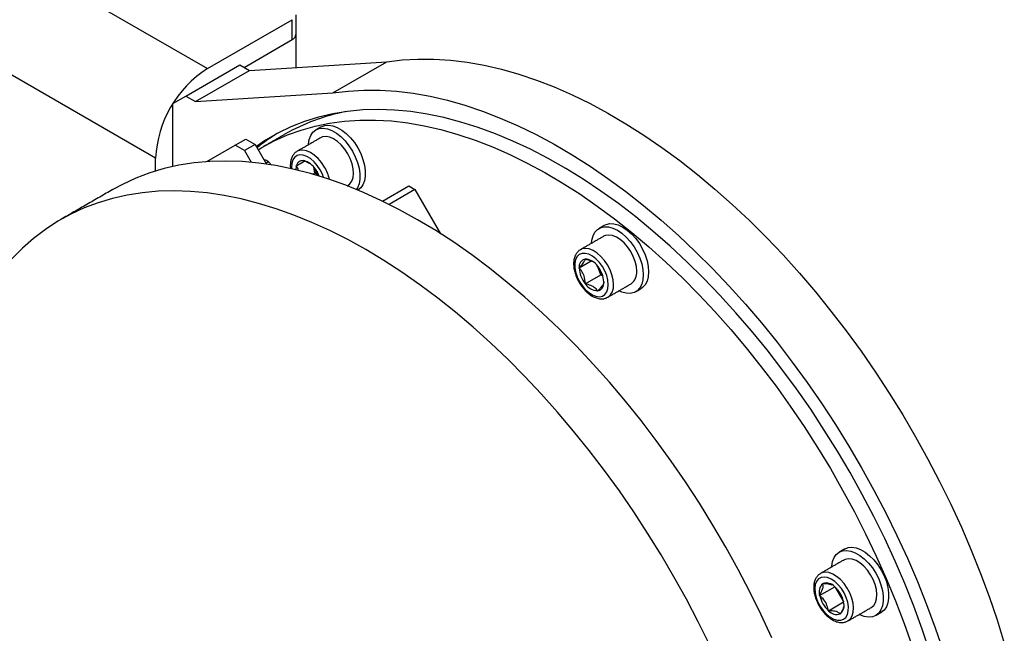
# Model space of a CAD drawing. Header units: millimetres. Extents: x 36 to 589, y 6 to 414.
# Tile 41 of 62: x 543 to 565, y 165 to 178. Entities that reach past the tile are written whole.
import ezdxf

# ---------------------------------------------------------------- set-up
doc = ezdxf.new("R2010")
doc.units = ezdxf.units.MM

msp = doc.modelspace()

# ---------------------------------------------------------------- linework, layer by layer
at = {"color": 7, "linetype": 'Continuous', "lineweight": 30}
for p, q in [((526.2943461, 189.1046439), (547.242255, 177.0116735)), ((546.1108842, 175.0520817), (525.6754982, 186.8491789)), ((547.242255, 177.0116735), (549.0969087, 178.0823423)), ((549.0969087, 177.6468539), (549.0969087, 178.0823423)), ((549.1750136, 178.1911967), (549.1750136, 177.7557083)), ((548.043704, 177.0388517), (549.0969087, 177.6468539)), ((549.1750136, 177.7557083), (549.1750136, 177.0345102)), ((546.7708505, 176.4129742), (547.9493618, 177.0933143)), ((546.9829825, 176.290513), (548.1614938, 176.9708531)), ((547.9493618, 177.0933143), (548.1614938, 176.9708531)), ((548.1614938, 176.9708531), (551.1631631, 177.1593817)), ((549.9846518, 176.4790416), (551.1631631, 177.1593817)), ((546.4880078, 176.2496395), (546.7708505, 176.4129742)), ((546.7708505, 176.4129742), (546.9829825, 176.290513)), ((546.9829825, 176.290513), (549.9846518, 176.4790416)), ((546.4880078, 175.0520463), (546.4880078, 176.2496395)), ((547.850497, 175.3347951), (548.0861992, 175.4708632)), ((548.0861992, 175.4708632), (548.2861992, 175.3554056)), ((546.4880078, 174.8716129), (546.4880078, 175.2697906)), ((547.231015, 174.9770596), (547.850497, 175.3347951)), ((548.050497, 175.2193376), (547.850497, 175.3347951)), ((548.2861992, 175.3554056), (548.050497, 175.2193376)), ((548.2861992, 175.3554056), (548.5361159, 174.9225372)), ((546.1108842, 174.7730077), (546.1108842, 175.0520817)), ((548.050497, 175.2193376), (548.1984783, 174.9630265)), ((548.5748993, 174.9760288), (548.5226478, 174.9458647)), ((549.1843678, 174.883843), (549.3768426, 174.9949563)), ((549.1843678, 174.883843), (549.1883298, 174.8861309)), ((549.185818, 174.876756), (549.1843678, 174.883843)), ((549.3728559, 174.9926902), (549.3768179, 174.9949782)), ((549.3768179, 174.9949782), (549.3822301, 174.9901792)), ((549.5942207, 174.7355382), (549.5692165, 174.8577316)), ((549.539986, 174.7042292), (549.5942207, 174.7355382)), ((549.6744008, 174.6644421), (549.5942207, 174.7355382)), ((549.6342975, 174.7666696), (549.6397096, 174.7618706)), ((549.6397096, 174.7618706), (549.6411598, 174.7547837)), ((551.0687772, 174.1138229), (551.64735, 174.4478259)), ((551.7806834, 174.3708542), (551.2127992, 174.0430216)), ((551.64735, 174.4478259), (551.7806834, 174.3708542)), ((551.7806834, 174.3708542), (552.341102, 173.4001805)), ((555.3677277, 172.6553492), (555.6301089, 172.8068187)), ((555.3677277, 172.6553492), (555.3705292, 172.6593353)), ((555.3705292, 172.6481285), (555.3677277, 172.6553492)), ((555.5010089, 172.8449845), (555.5038104, 172.8489706)), ((555.5038104, 172.8489706), (555.5094135, 172.845736)), ((555.7751803, 172.6759176), (555.7654477, 172.7010022)), ((555.7666349, 172.6995905), (555.7751803, 172.6759176)), ((555.7703728, 172.6950874), (555.7759759, 172.6918528)), ((555.8432217, 172.500548), (555.7751803, 172.6759176)), ((555.7759759, 172.6918528), (555.7787775, 172.6846321)), ((555.5038104, 172.30461), (555.8432217, 172.500548)), ((555.8885624, 172.4743733), (555.8432217, 172.500548)), ((555.5038104, 172.30461), (555.5010089, 172.3118307)), ((555.5094135, 172.3013754), (555.5038104, 172.30461)), ((555.9092572, 172.3483343), (555.9120587, 172.3411136)), ((555.9120587, 172.3411136), (555.9092572, 172.3371275)), ((555.7759759, 172.1474922), (555.7703728, 172.1507268)), ((555.7787775, 172.1514783), (555.7759759, 172.1474922)), ((560.6268628, 165.4872416), (560.9602232, 165.6796865)), ((560.6958542, 165.7447416), (560.6973044, 165.7501542)), ((560.6973044, 165.7501542), (560.7027166, 165.7487044)), ((560.9547839, 165.6811832), (560.9601961, 165.6797334)), ((560.9601961, 165.6797334), (560.9641581, 165.6728711)), ((561.0624991, 165.5165129), (560.9821031, 165.6557629)), ((560.6268628, 165.4872416), (560.628313, 165.4926542)), ((560.6308248, 165.4803793), (560.6268628, 165.4872416)), ((560.8193129, 165.1539083), (561.1526264, 165.3463261)), ((561.1428399, 165.3773585), (561.0624991, 165.5165129)), ((561.1486842, 165.3532624), (561.1526462, 165.3464001)), ((561.1526462, 165.3464001), (561.151196, 165.3409875)), ((560.8193129, 165.1539083), (560.8153509, 165.1607707)), ((560.824725, 165.1524585), (560.8193129, 165.1539083)), ((561.0822046, 165.0834875), (561.0767924, 165.0849373)), ((561.0836548, 165.0889001), (561.0822046, 165.0834875))]:
    msp.add_line(p, q, dxfattribs=at)
at = {"color": 7, "linetype": 'Continuous', "lineweight": 30, "flags": 128}
for points in [[(551.1631631, 177.1593817), (551.4993218, 177.2012037), (551.8438704, 177.2214461), (552.1961842, 177.2200723), (552.5556247, 177.1970849), (552.9215404, 177.1525253), (553.2932682, 177.0864745), (553.6701343, 176.9990522), (554.0514556, 176.8904167), (554.4365409, 176.7607649), (554.8246925, 176.610332), (555.2152066, 176.4393905), (555.6073756, 176.2482502), (556.0004886, 176.0372576), (556.3938331, 175.8067951), (556.7866962, 175.5572804), (557.1783659, 175.2891658), (557.5681323, 175.0029372), (557.9552888, 174.6991133), (558.3391339, 174.3782449), (558.7189718, 174.0409135), (559.094114, 173.6877305), (559.4638807, 173.3193361), (559.8276016, 172.936398), (560.1846175, 172.5396101), (560.5342813, 172.1296917), (560.8759593, 171.7073858), (561.2090322, 171.2734578), (561.5328962, 170.8286941), (561.8469645, 170.3739008), (562.1506677, 169.9099024), (562.4434555, 169.4375397), (562.7247971, 168.9576688), (562.9941826, 168.4711597), (563.2511238, 167.9788939), (563.495155, 167.4817638), (563.7258338, 166.9806704), (563.9427422, 166.4765218), (564.1454871, 165.970232), (564.3337009, 165.4627184), (564.5070425, 164.9549009), (564.6651978, 164.4477)], [(549.9846518, 176.4790416), (550.3208105, 176.5208636), (550.6653591, 176.541106), (551.0176729, 176.5397322), (551.3771134, 176.5167448), (551.7430291, 176.4721852), (552.1147569, 176.4061344), (552.491623, 176.3187121), (552.8729443, 176.2100766), (553.2580296, 176.0804248), (553.6461812, 175.9299919), (554.0366953, 175.7590504), (554.4288643, 175.5679101), (554.8219773, 175.3569175), (555.2153218, 175.126455), (555.6081849, 174.8769403), (555.9998546, 174.6088257), (556.389621, 174.3225971), (556.7767775, 174.0187732), (557.1606226, 173.6979048), (557.5404605, 173.3605734), (557.9156027, 173.0073905), (558.2853694, 172.638996), (558.6490903, 172.2560579), (559.0061062, 171.85927), (559.35577, 171.4493517), (559.697448, 171.0270457), (560.0305209, 170.5931177), (560.3543849, 170.148354), (560.6684532, 169.6935608), (560.9721564, 169.2295623), (561.2649442, 168.7571996), (561.5462858, 168.2773287), (561.8156713, 167.7908196), (562.0726125, 167.2985538), (562.3166437, 166.8014237), (562.5473225, 166.3003303), (562.7642309, 165.7961818), (562.9669758, 165.2898919), (563.1551896, 164.7823783), (563.3285312, 164.2745608)], [(563.0392924, 164.2559896), (562.8703503, 164.7532808), (562.6866021, 165.250313), (562.4883912, 165.7461571), (562.2760881, 166.2398862), (562.0500898, 166.7305774), (561.8108186, 167.2173134), (561.5587218, 167.6991843), (561.2942708, 168.1752894), (561.0179597, 168.6447387), (560.7303052, 169.1066546), (560.431845, 169.5601737), (560.1231369, 170.0044482), (559.8047581, 170.4386476), (559.4773037, 170.8619602), (559.1413857, 171.2735948), (558.7976323, 171.6727818), (558.4466858, 172.0587752), (558.0892025, 172.4308532), (557.7258504, 172.7883205), (557.3573089, 173.1305087), (556.9842668, 173.4567782), (556.6074216, 173.7665191), (556.2274775, 174.0591525), (555.8451449, 174.3341312), (555.4611385, 174.5909413), (555.0761761, 174.8291027), (554.6909773, 175.0481701), (554.3062621, 175.2477342), (553.9227498, 175.4274219), (553.5411572, 175.5868972), (553.1621977, 175.725862), (552.7865796, 175.8440566), (552.4150051, 175.9412601), (552.0481688, 176.0172907), (551.6867563, 176.0720063), (551.3314434, 176.1053046), (550.9828942, 176.1171234), (550.6417603, 176.1074405), (550.3086793, 176.0762742), (549.9842738, 176.0236826), (549.6691504, 175.9497641), (549.3638979, 175.8546568), (549.0690872, 175.7385385), (548.7852692, 175.6016263), (548.5129745, 175.4441761), (548.3124991, 175.3098529)], [(548.3539164, 175.238116), (548.4302552, 175.2842683), (548.7054255, 175.4330097), (548.9918763, 175.5611856), (549.2890698, 175.6685551), (549.5964481, 175.7549168), (549.9134341, 175.8201085), (550.2394327, 175.8640078), (550.5738319, 175.8865323), (550.9160038, 175.8876397), (551.2653061, 175.8673279), (551.621083, 175.8256351), (551.9826665, 175.7626396), (552.3493779, 175.6784595), (552.7205286, 175.573253), (553.0954219, 175.4472175), (553.473354, 175.3005898), (553.8536152, 175.133645), (554.2354918, 174.9466965), (554.6182668, 174.7400954), (555.0012215, 174.5142296), (555.383637, 174.269523), (555.7647954, 174.006435), (556.143981, 173.7254597), (556.5204821, 173.4271245), (556.8935916, 173.1119895), (557.2626093, 172.7806462), (557.6268423, 172.4337169), (557.9856067, 172.0718528), (558.338229, 171.6957332), (558.6840473, 171.3060644), (559.0224123, 170.9035778), (559.3526887, 170.4890291), (559.6742564, 170.0631966), (559.9865119, 169.6268796), (560.2888687, 169.1808975), (560.5807594, 168.7260873), (560.8616359, 168.2633031), (561.1309709, 167.7934136), (561.3882587, 167.3173009), (561.6330163, 166.8358591), (561.8647842, 166.3499918), (562.0831273, 165.8606113), (562.2876357, 165.3686363), (562.4779254, 164.8749905), (562.6536391, 164.3806006)], [(549.4483727, 175.3441796), (549.4494121, 175.3595522), (549.4665348, 175.4618036), (549.5002599, 175.5493336), (549.5495626, 175.6194825), (549.612945, 175.670119), (549.6884811, 175.6997045), (549.773876, 175.7073401), (549.8665348, 175.6927938), (549.9636422, 175.6565075), (550.0622477, 175.5995837), (550.1593551, 175.5237522), (550.252014, 175.4313169), (550.3374088, 175.3250866), (550.412945, 175.2082888), (550.4763273, 175.0844726), (550.5256301, 174.9573999), (550.5593551, 174.8309319), (550.5764778, 174.7089111), (550.5764778, 174.5950451), (550.5593551, 174.4927938), (550.5256301, 174.4052638), (550.5024068, 174.3672514)], [(549.7308286, 175.7381718), (549.8063323, 175.7677385), (549.8917271, 175.7753741), (549.9843859, 175.7608278), (550.0814934, 175.7245415), (550.1800988, 175.6676177), (550.2772063, 175.5917862), (550.3698651, 175.499351), (550.4552599, 175.3931206), (550.5307961, 175.2763229), (550.5941785, 175.1525066), (550.6434812, 175.0254339), (550.6772063, 174.8989659), (550.6943289, 174.7769451), (550.6943289, 174.6630792), (550.6772063, 174.5608278), (550.6434812, 174.4732978), (550.5941785, 174.4031489), (550.5307961, 174.3525124)], [(550.312945, 175.1505413), (550.2464144, 175.2515928), (550.1703256, 175.3414147), (550.0877935, 175.4163296), (550.0021972, 175.4732705), (549.9170409, 175.5099063), (549.8358109, 175.5247371), (549.7618328, 175.5171556), (549.7129693, 175.496928)], [(549.8038281, 174.8566344), (549.7372975, 174.9576859), (549.6612087, 175.0475077), (549.5786767, 175.1224226), (549.4930803, 175.1793636), (549.407924, 175.2159994), (549.326694, 175.2308301), (549.2527159, 175.2232487), (549.2048504, 175.2035933)], [(549.7072595, 174.800879), (549.6452886, 174.8941771), (549.574058, 174.9760921), (549.4968984, 175.0427938), (549.4174178, 175.0911632), (549.3393326, 175.1189388), (549.2662939, 175.1248217), (549.201717, 175.1085368), (549.1486213, 175.0708457), (549.1094897, 175.0135106), (549.0861518, 174.9392126), (549.0796989, 174.8514258), (549.0812371, 174.8215762)], [(550.3129206, 174.4576694), (550.3549138, 174.4899092), (550.3984622, 174.5501965), (550.4262274, 174.6279693), (550.4370729, 174.7200437), (550.4305545, 174.8226502), (550.4069391, 174.931588), (550.3671935, 175.0423972), (550.312945, 175.1505413)], [(559.5803181, 164.5628222), (559.3482052, 165.0657372), (559.1029176, 165.5647101), (558.8448857, 166.0588653), (558.5745621, 166.5473361), (558.2924211, 167.0292655), (557.9989576, 167.503808), (557.6946865, 167.9701311), (557.3801416, 168.4274167), (557.0558747, 168.8748626), (556.7224546, 169.3116838), (556.3804663, 169.737114), (556.0305098, 170.1504068), (555.673199, 170.5508371), (555.3091607, 170.9377026), (554.9390336, 171.3103244), (554.563467, 171.6680489), (554.1831199, 172.0102486), (553.7986593, 172.336323), (553.4107599, 172.6457001), (553.0201022, 172.9378372), (552.6273714, 173.2122218), (552.2332566, 173.4683725), (551.8384491, 173.7058399), (551.4436417, 173.9242075), (551.0495268, 174.1230921), (550.6567961, 174.3021448), (550.2661383, 174.4610516), (549.8782389, 174.5995335), (549.4937784, 174.7173478), (549.1134312, 174.8142877), (548.7378646, 174.8901831), (548.3677375, 174.9449009), (548.0036993, 174.9783451), (547.6463884, 174.990457), (547.2964319, 174.9812154), (546.9544436, 174.9506365), (546.6210235, 174.8987739), (546.2967566, 174.8257187), (545.9822117, 174.7315989), (545.6779406, 174.6165797), (545.3844771, 174.480863), (545.1723242, 174.3659473)], [(549.7828258, 174.6305979), (549.7570732, 174.7005604), (549.7072595, 174.800879)], [(558.2168343, 164.4126107), (557.9715468, 164.9115836), (557.7135149, 165.4057388), (557.4431913, 165.8942096), (557.1610503, 166.376139), (556.8675868, 166.8506815), (556.5633157, 167.3170046), (556.2487708, 167.7742902), (555.9245038, 168.2217361), (555.5910837, 168.6585573), (555.2490955, 169.0839875), (554.8991389, 169.4972803), (554.5418281, 169.8977106), (554.1777898, 170.2845761), (553.8076627, 170.6571979), (553.4320962, 171.0149225), (553.051749, 171.3571221), (552.6672885, 171.6831965), (552.2793891, 171.9925736), (551.8887313, 172.2847107), (551.4960005, 172.5590953), (551.1018857, 172.815246), (550.7070783, 173.0527134), (550.3122708, 173.271081), (549.918156, 173.4699656), (549.5254252, 173.6490183), (549.1347674, 173.8079251), (548.746868, 173.946407), (548.3624075, 174.0642213), (547.9820603, 174.1611612), (547.6064938, 174.2370566), (547.2363667, 174.2917744), (546.8723284, 174.3252186), (546.5150176, 174.3373305), (546.1650611, 174.3280889), (545.8230728, 174.29751), (545.4896527, 174.2456474), (545.1653858, 174.1725922), (544.8508408, 174.0784724), (544.5465697, 173.9634533), (544.2531063, 173.8277365), (543.9709652, 173.6715602), (543.7006417, 173.4951984), (543.4426097, 173.2989604), (543.1973222, 173.0831906), (542.9652093, 172.8482674)], [(555.6410064, 173.1916756), (555.6484872, 173.2598293), (555.6740082, 173.3550825), (555.7156807, 173.434223), (555.7722384, 173.4948465), (555.841963, 173.5351107), (555.9227359, 173.5537923), (556.0121028, 173.5503238), (556.1073484, 173.5248103), (556.2055786, 173.4780273), (556.3038088, 173.4113961), (556.3990544, 173.3269413), (556.4884213, 173.2272291), (556.5691942, 173.1152891), (556.6389188, 172.9945225), (556.6954766, 172.8685989), (556.737149, 172.7413443), (556.76267, 172.6166253), (556.771264, 172.4982314), (556.76267, 172.38976), (556.737149, 172.2945069), (556.6954766, 172.2153663), (556.6389188, 172.1547428), (556.5691942, 172.1144786), (556.4884213, 172.095797), (556.3990544, 172.0992655), (556.3038088, 172.124779), (556.2409576, 172.152417)], [(555.9234622, 173.5856678), (555.9598142, 173.6031447), (556.040587, 173.6218264), (556.1299539, 173.6183578), (556.2251995, 173.5928444), (556.3234297, 173.5460613), (556.42166, 173.4794301), (556.5169055, 173.3949754), (556.6062724, 173.2952631), (556.6870453, 173.1833231), (556.7567699, 173.0625566), (556.8133277, 172.9366329), (556.8550002, 172.8093783), (556.8805211, 172.6846593), (556.8891152, 172.5662654), (556.8805211, 172.457794), (556.8550002, 172.3625409), (556.8133277, 172.2834003), (556.7567699, 172.2227769), (556.7233972, 172.1999896)], [(556.6298427, 172.5798722), (556.621158, 172.6835069), (556.5954594, 172.7929259), (556.553799, 172.9036496), (556.4978825, 173.0111449), (556.429999, 173.1110111), (556.3529277, 173.1991595), (556.269824, 173.2719814), (556.18409, 173.3264954), (556.0992357, 173.3604698), (556.0187352, 173.3725135), (555.945884, 173.3621335), (555.905603, 173.344424)], [(556.1207258, 172.2859653), (556.1120411, 172.3896), (556.0863425, 172.4990189), (556.0446822, 172.6097426), (555.9887656, 172.717238), (555.9208821, 172.8171042), (555.8438109, 172.9052526), (555.7607071, 172.9780745), (555.6749731, 173.0325885), (555.5901189, 173.0665628), (555.5096183, 173.0786066), (555.4367671, 173.0682266), (555.3971578, 173.0509031)], [(556.0075887, 172.2859653), (555.9989922, 172.3822047), (555.9736046, 172.4838693), (555.932613, 172.5862055), (555.8779342, 172.6844282), (555.8121249, 172.7739445), (555.7382622, 172.8505687), (555.6597998, 172.9107181), (555.5804067, 172.95158), (555.503795, 172.9712438), (555.4335472, 172.9687902), (555.3729479, 172.9443337), (555.3248306, 172.8990179), (555.2914453, 172.8349619), (555.2743531, 172.7551607), (555.2743531, 172.6633457), (555.2914453, 172.5638102), (555.3248306, 172.4612084), (555.3729479, 172.3603376), (555.4335472, 172.2659146), (555.503795, 172.1823545), (555.5804067, 172.1135645), (555.6597998, 172.062761), (555.7382622, 172.0323197), (555.8121249, 172.0236639), (555.8779342, 172.0371983), (555.932613, 172.0722901), (555.9736046, 172.1272985), (555.9989922, 172.1996513), (556.0075887, 172.2859653)], [(560.8908677, 166.110265), (560.8919071, 166.1256377), (560.9090297, 166.227889), (560.9427548, 166.315419), (560.9920575, 166.3855679), (561.0554399, 166.4362044), (561.1309761, 166.4657899), (561.2163709, 166.4734255), (561.3090297, 166.4588792), (561.4061372, 166.4225929), (561.5047426, 166.3656691), (561.6018501, 166.2898376), (561.6945089, 166.1974023), (561.7799037, 166.091172), (561.8554399, 165.9743743), (561.9188223, 165.850558), (561.968125, 165.7234853), (562.0018501, 165.5970173), (562.0189727, 165.4749965), (562.0189727, 165.3611306), (562.0018501, 165.2588792), (561.968125, 165.1713492), (561.9188223, 165.1012003), (561.8554399, 165.0505638), (561.7799037, 165.0209783), (561.6945089, 165.0133427), (561.6018501, 165.027889), (561.5047426, 165.0641753), (561.4908189, 165.0710064)], [(561.1733235, 166.5042572), (561.2488272, 166.533824), (561.334222, 166.5414595), (561.4268809, 166.5269132), (561.5239883, 166.4906269), (561.6225938, 166.4337032), (561.7197012, 166.3578716), (561.81236, 166.2654364), (561.8977549, 166.159206), (561.973291, 166.0424083), (562.0366734, 165.918592), (562.0859761, 165.7915193), (562.1197012, 165.6650513), (562.1368239, 165.5430305), (562.1368239, 165.4291646), (562.1197012, 165.3269132), (562.0859761, 165.2393833), (562.0366734, 165.1692343), (561.973291, 165.1185978), (561.9732585, 165.118579)], [(561.7554399, 165.2237689), (561.8096884, 165.2692789), (561.849434, 165.3341989), (561.8730494, 165.4158709), (561.8795678, 165.5109514), (561.8687224, 165.6155477), (561.8409571, 165.7253776), (561.7974087, 165.8359448), (561.7398601, 165.9427224), (561.6706673, 166.0413392), (561.592663, 166.1277576), (561.5090408, 166.1984398), (561.4232242, 166.2504919), (561.3387265, 166.2817829), (561.2590071, 166.2910319), (561.1873296, 166.27786), (561.1554643, 166.2630134)], [(561.246323, 164.9298619), (561.3005716, 164.975372), (561.3403171, 165.0402919), (561.3639325, 165.121964), (561.3704509, 165.2170445), (561.3596055, 165.3216408), (561.3318402, 165.4314707), (561.2882919, 165.5420378), (561.2307432, 165.6488155), (561.1615504, 165.7474323), (561.0835461, 165.8338507), (560.9999239, 165.9045328), (560.9141073, 165.9565849), (560.8296096, 165.987876), (560.7498902, 165.9971249), (560.6782127, 165.9839531), (560.6443815, 165.9679566)], [(561.1497545, 164.9664876), (561.1995681, 165.0092926), (561.2348953, 165.0711532), (561.254084, 165.1491767), (561.256237, 165.2397151), (561.2412538, 165.3385347), (561.2098348, 165.4410148), (561.1634493, 165.5423637), (561.1042661, 165.6378423), (561.0350525, 165.7229863), (560.959045, 165.7938142), (560.8797975, 165.8470144), (560.8010156, 165.8800992), (560.7263831, 165.8915216), (560.6593896, 165.8807476), (560.6031677, 165.8482808), (560.5603463, 165.7956395), (560.5329276, 165.725285), (560.5221938, 165.6405071), (560.5286467, 165.5452698), (560.5519846, 165.4440265), (560.5911163, 165.341511), (560.6442119, 165.2425169), (560.7087888, 165.1516731), (560.7818275, 165.0732273), (560.8599128, 165.0108476), (560.9393934, 164.9674507), (561.0165529, 164.9450658), (561.0877835, 164.9447398), (561.1497545, 164.9664876)]]:
    msp.add_lwpolyline(points, dxfattribs=at)
at = {"color": 7, "linetype": 'Continuous', "lineweight": 30}
for centre, radius, start, end in [((549.0415584, 177.7690166), 0.1341171, 294.37465829, 354.30520075), ((548.5672299, 174.9403044), 2.4588877, 122.60547834, 177.39452151), ((551.0855375, 171.8271999), 4.3217312, 100.89982589, 119.82781662), ((551.0063254, 171.993612), 4.2380279, 121.86186634, 129.16193749), ((549.4884827, 174.8067566), 0.3106539, 166.97775955, 181.38405176), ((549.3295638, 174.8546089), 0.1447089, 72.59241164, 167.41834011), ((549.2099888, 174.5420389), 0.4801008, 27.89693414, 68.97590137), ((550.1066762, 175.0314086), 0.5620464, 198.60474057, 221.38988278), ((548.9784398, 174.3731791), 0.9565536, 13.02739337, 30.35881858), ((549.0860506, 174.4408886), 0.6377118, 20.07616962, 29.48665583), ((555.5356049, 172.6819923), 0.1666233, 101.98350614, 187.81515086), ((555.9564107, 172.6819826), 0.5868588, 183.30705308, 219.10430666), ((555.4827939, 172.4982783), 0.3484759, 34.38639147, 85.61898507), ((556.3013124, 172.8801788), 0.5643914, 201.21779532, 221.35250759), ((555.3233757, 172.3144802), 0.5868588, 3.30705308, 39.10430666), ((556.3311547, 172.5495407), 0.3002241, 305.51371631, 5.79846409), ((555.7969925, 172.4981846), 0.3484759, 214.38639147, 265.61898507), ((555.7441815, 172.3144705), 0.1666233, 281.98350614, 7.81515086), ((555.8215808, 172.2557191), 0.3006702, 305.79388838, 5.77348167), ((560.7780312, 165.5256016), 0.2354723, 41.35493466, 108.6535458), ((560.8514822, 165.5679527), 0.23553, 131.35760732, 198.64466469), ((560.5366534, 165.2129787), 0.6279022, 12.90978157, 47.09021858), ((561.5436063, 165.7954484), 0.5561198, 198.58793922, 210.10422764), ((561.2428555, 165.620663), 0.6279022, 192.90978157, 227.09021858), ((561.5446016, 165.7936864), 0.5561007, 209.89572957, 221.40683151), ((560.9280267, 165.265689), 0.23553, 311.35760732, 18.64466469), ((561.0014778, 165.3080402), 0.2354723, 221.35493466, 288.6535458)]:
    msp.add_arc(centre, radius, start, end, dxfattribs=at)
for points in [[(549.7308286, 175.7381718), (549.6129775, 175.6701378)], [(548.9359291, 175.5764057), (548.4645246, 175.3042697)], [(549.7129693, 175.496928), (549.2038525, 175.2030211)], [(549.3822301, 174.9901792), (549.466925, 174.9436739)], [(550.2977514, 174.4489124), (550.3129206, 174.4576694)], [(545.1723242, 174.3659473), (544.0409534, 173.7128208)], [(555.9234622, 173.5856678), (555.8056111, 173.5176337)], [(555.905603, 173.344424), (555.3964861, 173.0505171)], [(555.9964373, 172.0112584), (556.5055542, 172.3051653)], [(556.6055461, 172.1319556), (556.7233972, 172.1999896)], [(561.1733235, 166.5042572), (561.0554724, 166.4362232)], [(561.1554643, 166.2630134), (560.6463474, 165.9691065)], [(561.2462986, 164.9298479), (561.7554155, 165.2237548)], [(561.8554074, 165.050545), (561.9732585, 165.118579)]]:
    msp.add_open_spline(points, degree=1, dxfattribs=at)
for points, knots in [([(548.5748993, 174.9760288), (548.5497971, 174.9920781), (548.5210903, 175.010432), (548.4816517, 175.023774), (548.4766996, 175.0254493)], [0, 0, 0, 0, 0.8744365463, 1, 1, 1, 1]), ([(549.2058452, 175.2020158), (549.2009755, 175.1999041), (549.1737277, 175.1880886), (549.1347149, 175.1482821), (549.0928744, 175.0859882), (549.0658699, 175.0098052), (549.055181, 174.9222145), (549.0539912, 174.8582485), (549.0605449, 174.8236375), (549.0606924, 174.8228583)], [0, 0, 0, 0, 0.0400496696, 0.2240909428, 0.407309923, 0.5959292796, 0.7926801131, 0.9953325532, 1, 1, 1, 1]), ([(548.6419937, 174.8971232), (548.6365752, 174.9048929), (548.6166393, 174.933479), (548.592487, 174.9580999), (548.5748993, 174.9760288)], [0, 0, 0, 0, 0.2717971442, 1, 1, 1, 1]), ([(549.2350117, 174.7807032), (549.2317287, 174.7927231), (549.2214018, 174.8305337), (549.2002474, 174.8580126), (549.185818, 174.876756)], [0, 0, 0, 0, 0.3178988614, 1, 1, 1, 1]), ([(549.1883298, 174.8861309), (549.2044716, 174.8954512), (549.2536939, 174.9238723), (549.3252997, 174.9652201), (549.3606162, 174.9856178), (549.3704131, 174.9912787), (549.3728559, 174.9926902)], [0, 0, 0, 0, 0.1693627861, 0.5164512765, 0.8794260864, 1, 1, 1, 1]), ([(555.3981651, 173.0490986), (555.392536, 173.0465951), (555.3646331, 173.034185), (555.3253589, 172.9934788), (555.2840528, 172.9305946), (555.2579879, 172.8538621), (555.2465442, 172.7661374), (555.250801, 172.6689985), (555.2707526, 172.5663256), (555.3055026, 172.4622593), (555.3535614, 172.3606066), (555.4132101, 172.264742), (555.4825303, 172.1778356), (555.5594828, 172.1028252), (555.6420355, 172.042381), (555.728036, 171.9992057), (555.8119714, 171.9765013), (555.8898949, 171.9750292), (555.9523548, 171.9870179), (555.9844042, 172.0069005), (555.996528, 172.0144218)], [0, 0, 0, 0, 0.0140120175, 0.0694565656, 0.1247212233, 0.1816788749, 0.2410863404, 0.3022252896, 0.3638856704, 0.4253951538, 0.4867266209, 0.548012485, 0.6094167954, 0.6710956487, 0.7332503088, 0.7960097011, 0.8590780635, 0.9143146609, 0.9675863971, 1, 1, 1, 1]), ([(555.3705292, 172.6593353), (555.4042675, 172.694694), (555.4629572, 172.7562023), (555.4970203, 172.8150104), (555.4998348, 172.8361615), (555.5010089, 172.8449845)], [0, 0, 0, 0, 0.4407540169, 0.7667162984, 1, 1, 1, 1]), ([(555.5010089, 172.3118307), (555.4971805, 172.3688762), (555.4905208, 172.4681099), (555.4319941, 172.5803689), (555.3886216, 172.6281833), (555.3705292, 172.6481285)], [0, 0, 0, 0, 0.4407540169, 0.7667162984, 1, 1, 1, 1]), ([(555.5094135, 172.845736), (555.5298264, 172.8414329), (555.5901099, 172.8287251), (555.6399514, 172.8050266), (555.6729158, 172.7893527)], [0, 0, 0, 0, 0.3386151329, 1, 1, 1, 1]), ([(555.7703728, 172.1507268), (555.7650357, 172.159055), (555.7436315, 172.1924545), (555.6863731, 172.2458941), (555.5913044, 172.2835018), (555.5296366, 172.2969615), (555.5094135, 172.3013754)], [0, 0, 0, 0, 0.1205739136, 0.4835487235, 0.8306372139, 1, 1, 1, 1]), ([(555.9092572, 172.3371275), (555.9054288, 172.3190355), (555.8987691, 172.2875634), (555.8402424, 172.2146328), (555.7968699, 172.1700681), (555.7787775, 172.1514783)], [0, 0, 0, 0, 0.4407540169, 0.7667162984, 1, 1, 1, 1]), ([(560.6442873, 165.9668516), (560.625849, 165.9543668), (560.5872893, 165.9282577), (560.5445684, 165.8686167), (560.5139047, 165.7960706), (560.4981629, 165.711339), (560.4977817, 165.6166166), (560.513229, 165.515102), (560.5438171, 165.4110138), (560.588174, 165.3083007), (560.6446454, 165.2104129), (560.7113631, 165.1205861), (560.786313, 165.0418271), (560.867444, 164.9768863), (560.9526972, 164.928394), (561.0367607, 164.899934), (561.1160802, 164.8919743), (561.1867654, 164.901077), (561.2272128, 164.9206262), (561.2463295, 164.9298657)], [0, 0, 0, 0, 0.05072281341, 0.10607550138, 0.1626200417, 0.22157512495, 0.28258522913, 0.34448028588, 0.40630116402, 0.46792633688, 0.5294592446, 0.59107353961, 0.65290383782, 0.71515542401, 0.77799368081, 0.84135037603, 0.89758694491, 0.95159645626, 1, 1, 1, 1]), ([(560.628313, 165.4926542), (560.6529909, 165.5375771), (560.6959195, 165.6157228), (560.7076517, 165.6981035), (560.6993268, 165.7310135), (560.6958542, 165.7447416)], [0, 0, 0, 0, 0.4407540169, 0.7667162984, 1, 1, 1, 1]), ([(560.7027166, 165.7487044), (560.7556399, 165.7484508), (560.8319446, 165.748085), (560.8771908, 165.727485), (560.8910552, 165.7211727)], [0, 0, 0, 0, 0.69357809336, 1, 1, 1, 1]), ([(560.8153509, 165.1607707), (560.812908, 165.1754969), (560.8031112, 165.2345551), (560.7677947, 165.3364986), (560.6961888, 165.4259721), (560.6469665, 165.4669433), (560.6308248, 165.4803793)], [0, 0, 0, 0, 0.1205739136, 0.4835487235, 0.8306372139, 1, 1, 1, 1]), ([(561.0767924, 165.0849373), (561.0554607, 165.1032907), (561.0183531, 165.1352175), (560.9166865, 165.1521131), (560.8517942, 165.1523569), (560.824725, 165.1524585)], [0, 0, 0, 0, 0.4407540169, 0.7667162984, 1, 1, 1, 1]), ([(561.1532659, 165.2871276), (561.1548236, 165.2753289), (561.1591806, 165.2423254), (561.1286984, 165.1682726), (561.0969135, 165.1122637), (561.0836548, 165.0889001)], [0, 0, 0, 0, 0.2448931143, 0.6850149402, 1, 1, 1, 1])]:
    msp.add_open_spline(points, degree=3, knots=knots, dxfattribs=at)

doc.saveas('drawing.dxf')
